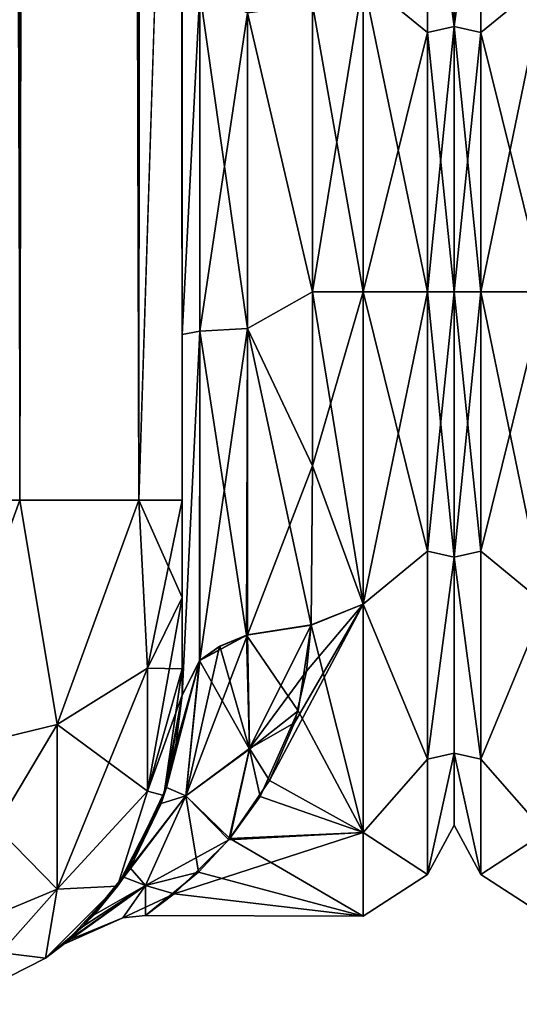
# Model space of a CAD drawing. Extents: x -23 to 700, y -2000 to 0.
# Tile 78 of 210: x 627 to 647, y -1999 to -1962. Entities that reach past the tile are written whole.
import ezdxf

# ---------------------------------------------------------------- set-up
doc = ezdxf.new("R2010")
doc.units = 0
doc.header["$LTSCALE"] = 72.417309
for name, color, linetype in [('1002', 7, 'CONTINUOUS'), ('1018', 7, 'CONTINUOUS'), ('1064', 7, 'CONTINUOUS'), ('1065', 7, 'CONTINUOUS'), ('949', 7, 'CONTINUOUS'), ('951', 7, 'CONTINUOUS'), ('952', 7, 'CONTINUOUS'), ('953', 7, 'CONTINUOUS'), ('959', 7, 'CONTINUOUS'), ('963', 7, 'CONTINUOUS'), ('984', 7, 'CONTINUOUS'), ('985', 7, 'CONTINUOUS'), ('986', 7, 'CONTINUOUS'), ('995', 7, 'CONTINUOUS'), ('996', 7, 'CONTINUOUS'), ('998', 7, 'CONTINUOUS'), ('999', 7, 'CONTINUOUS')]:
    doc.layers.add(name, color=color, linetype=linetype)

msp = doc.modelspace()

# ---------------------------------------------------------------- linework, layer by layer
at = {"layer": '1002', "linetype": 'CONTINUOUS'}
for points in [[(638.5, -1984.816, -20.292), (637.997, -1988.103, -17.796), (636.017, -1985.196, -20.866), (638.5, -1984.816, -20.292)], [(638.5, -1984.795, 20.305), (636.05, -1985.186, 20.85), (636.129, -1989.551, 16.652), (638.5, -1984.795, 20.305)], [(638.322, -1986.585, 19.06), (638.5, -1984.795, 20.305), (636.129, -1989.551, 16.652), (638.322, -1986.585, 19.06)], [(636.05, -1985.186, 20.85), (633.68, -1991.371, 16.13), (636.129, -1989.551, 16.652), (636.05, -1985.186, 20.85)], [(636.05, -1985.186, 20.85), (634.983, -1985.627, 21.549), (633.68, -1991.371, 16.13), (636.05, -1985.186, 20.85)], [(634.997, -1985.62, -21.537), (636.017, -1985.196, -20.866), (636.126, -1989.582, -16.615), (634.997, -1985.62, -21.537)], [(636.017, -1985.196, -20.866), (637.997, -1988.103, -17.796), (636.126, -1989.582, -16.615), (636.017, -1985.196, -20.866)], [(634.983, -1985.627, 21.549), (634.219, -1986.164, 22.398), (633.68, -1991.371, 16.13), (634.983, -1985.627, 21.549)], [(634.208, -1986.175, -22.415), (634.997, -1985.62, -21.537), (636.126, -1989.582, -16.615), (634.208, -1986.175, -22.415)], [(633.302, -1989.42, 22.588), (632.736, -1991.664, 19.648), (634.219, -1986.164, 22.398), (633.302, -1989.42, 22.588)], [(634.219, -1986.164, 22.398), (632.736, -1991.664, 19.648), (633.68, -1991.371, 16.13), (634.219, -1986.164, 22.398)], [(632.936, -1991.047, -20.547), (633.55, -1987.5, -24.51), (634.208, -1986.175, -22.415), (632.936, -1991.047, -20.547)], [(632.936, -1991.047, -20.547), (634.208, -1986.175, -22.415), (633.68, -1991.372, -16.129), (632.936, -1991.047, -20.547)], [(633.55, -1987.5, 24.51), (633.302, -1989.42, 22.588), (634.219, -1986.164, 22.398), (633.55, -1987.5, 24.51)], [(633.68, -1991.372, -16.129), (634.208, -1986.175, -22.415), (636.126, -1989.582, -16.615), (633.68, -1991.372, -16.129)], [(637.857, -1988.567, 17.364), (638.322, -1986.585, 19.06), (636.129, -1989.551, 16.652), (637.857, -1988.567, 17.364)], [(637.997, -1988.103, -17.796), (636.541, -1991.403, -14.125), (636.126, -1989.582, -16.615), (637.997, -1988.103, -17.796)], [(636.902, -1990.783, 14.94), (637.857, -1988.567, 17.364), (636.129, -1989.551, 16.652), (636.902, -1990.783, 14.94)], [(633.68, -1991.371, 16.13), (635.341, -1993.068, 11.494), (636.129, -1989.551, 16.652), (633.68, -1991.371, 16.13)], [(635.38, -1993.019, -11.585), (633.68, -1991.372, -16.129), (636.126, -1989.582, -16.615), (635.38, -1993.019, -11.585)], [(635.341, -1993.068, 11.494), (636.902, -1990.783, 14.94), (636.129, -1989.551, 16.652), (635.341, -1993.068, 11.494)], [(636.541, -1991.403, -14.125), (635.38, -1993.019, -11.585), (636.126, -1989.582, -16.615), (636.541, -1991.403, -14.125)], [(631.305, -1994.502, -14.174), (632.936, -1991.047, -20.547), (633.68, -1991.372, -16.129), (631.305, -1994.502, -14.174)], [(632.132, -1994.816, -8.373), (631.305, -1994.502, -14.174), (633.68, -1991.372, -16.129), (632.132, -1994.816, -8.373)], [(632.736, -1991.664, 19.648), (631.542, -1994.138, 15.045), (633.68, -1991.371, 16.13), (632.736, -1991.664, 19.648)], [(633.68, -1991.371, 16.13), (631.542, -1994.138, 15.045), (632.133, -1994.815, 8.376), (633.68, -1991.371, 16.13)], [(634.17, -1994.314, -8.837), (632.132, -1994.816, -8.373), (633.68, -1991.372, -16.129), (634.17, -1994.314, -8.837)], [(635.341, -1993.068, 11.494), (633.68, -1991.371, 16.13), (632.133, -1994.815, 8.376), (635.341, -1993.068, 11.494)], [(635.38, -1993.019, -11.585), (634.17, -1994.314, -8.837), (633.68, -1991.372, -16.129), (635.38, -1993.019, -11.585)], [(633.237, -1995.137, 6.378), (635.341, -1993.068, 11.494), (632.133, -1994.815, 8.376), (633.237, -1995.137, 6.378)], [(631.542, -1994.138, 15.045), (629.727, -1996.4, 7.706), (632.133, -1994.815, 8.376), (631.542, -1994.138, 15.045)], [(630.158, -1995.953, -9.678), (631.305, -1994.502, -14.174), (632.132, -1994.816, -8.373), (630.158, -1995.953, -9.678)], [(634.17, -1994.314, -8.837), (632.129, -1995.975, -1.1), (632.132, -1994.816, -8.373), (634.17, -1994.314, -8.837)], [(629.727, -1996.4, 7.706), (628.991, -1997.071, 2.445), (632.133, -1994.815, 8.376), (629.727, -1996.4, 7.706)], [(632.133, -1994.815, 8.376), (628.991, -1997.071, 2.445), (631.259, -1996.069, 0.003), (632.133, -1994.815, 8.376)], [(629.128, -1996.954, -3.878), (630.158, -1995.953, -9.678), (632.132, -1994.816, -8.373), (629.128, -1996.954, -3.878)], [(631.259, -1996.069, 0.003), (629.128, -1996.954, -3.878), (632.132, -1994.816, -8.373), (631.259, -1996.069, 0.003)], [(633.237, -1995.137, 6.378), (632.133, -1994.815, 8.376), (631.259, -1996.069, 0.003), (633.237, -1995.137, 6.378)], [(632.129, -1995.975, -1.1), (631.259, -1996.069, 0.003), (632.132, -1994.816, -8.373), (632.129, -1995.975, -1.1)], [(632.129, -1995.975, -1.1), (633.237, -1995.137, 6.378), (631.259, -1996.069, 0.003), (632.129, -1995.975, -1.1)], [(628.991, -1997.071, 2.445), (629.128, -1996.954, -3.878), (631.259, -1996.069, 0.003), (628.991, -1997.071, 2.445)]]:
    msp.add_3dface(points, dxfattribs=at)
at = {"layer": '1018', "linetype": 'CONTINUOUS'}
for points in [[(644, -1951.5, 0), (644, -1954.269, -10.281), (644, -1992.5, 0), (644, -1951.5, 0)], [(644, -1954.269, 10.281), (644, -1951.5, 0), (644, -1989.731, 10.281), (644, -1954.269, 10.281)], [(644, -1989.731, 10.281), (644, -1951.5, 0), (644, -1992.5, 0), (644, -1989.731, 10.281)], [(644, -1954.269, -10.281), (644, -1961.796, -17.773), (644, -1989.731, -10.281), (644, -1954.269, -10.281)], [(644, -1992.5, 0), (644, -1954.269, -10.281), (644, -1989.731, -10.281), (644, -1992.5, 0)], [(644, -1961.797, 17.773), (644, -1954.269, 10.281), (644, -1982.204, 17.773), (644, -1961.797, 17.773)], [(644, -1982.204, 17.773), (644, -1954.269, 10.281), (644, -1989.731, 10.281), (644, -1982.204, 17.773)], [(644, -1961.796, -17.773), (644, -1972, -20.5), (644, -1982.203, -17.773), (644, -1961.796, -17.773)], [(644, -1989.731, -10.281), (644, -1961.796, -17.773), (644, -1982.203, -17.773), (644, -1989.731, -10.281)], [(644, -1972, 20.5), (644, -1961.797, 17.773), (644, -1982.204, 17.773), (644, -1972, 20.5)]]:
    msp.add_3dface(points, dxfattribs=at)
at = {"layer": '1064', "linetype": 'CONTINUOUS'}
for points in [[(644, -1961.796, -17.773), (644, -1954.269, -10.281), (645.025, -1954.038, -14.325), (644, -1961.796, -17.773)], [(645.025, -1962.032, -20.7), (644, -1961.796, -17.773), (645.025, -1954.038, -14.325), (645.025, -1962.032, -20.7)], [(644, -1954.269, 10.281), (644, -1961.797, 17.773), (645.025, -1954.038, 14.325), (644, -1954.269, 10.281)], [(645.025, -1954.038, 14.325), (644, -1961.797, 17.773), (645.025, -1962.032, 20.7), (645.025, -1954.038, 14.325)], [(647.5, -1960, 20.785), (645.025, -1954.038, 14.325), (645.025, -1962.032, 20.7), (647.5, -1960, 20.785)], [(647.5, -1960, -20.785), (645.025, -1962.032, -20.7), (645.025, -1954.038, -14.325), (647.5, -1960, -20.785)], [(647.5, -1960, -20.785), (647.5, -1972, -24), (645.025, -1962.032, -20.7), (647.5, -1960, -20.785)], [(647.5, -1972, 24), (647.5, -1960, 20.785), (645.025, -1972, 22.975), (647.5, -1972, 24)], [(647.5, -1960, 20.785), (645.025, -1962.032, 20.7), (645.025, -1972, 22.975), (647.5, -1960, 20.785)], [(644, -1972, -20.5), (644, -1961.796, -17.773), (645.025, -1972, -22.975), (644, -1972, -20.5)], [(645.025, -1972, -22.975), (644, -1961.796, -17.773), (645.025, -1962.032, -20.7), (645.025, -1972, -22.975)], [(644, -1961.797, 17.773), (644, -1972, 20.5), (645.025, -1962.032, 20.7), (644, -1961.797, 17.773)], [(645.025, -1962.032, 20.7), (644, -1972, 20.5), (645.025, -1972, 22.975), (645.025, -1962.032, 20.7)], [(647.5, -1972, -24), (645.025, -1972, -22.975), (645.025, -1962.032, -20.7), (647.5, -1972, -24)]]:
    msp.add_3dface(points, dxfattribs=at)
at = {"layer": '1065', "linetype": 'CONTINUOUS'}
for points in [[(644, -1982.203, -17.773), (644, -1972, -20.5), (645.025, -1981.968, -20.7), (644, -1982.203, -17.773)], [(644, -1972, -20.5), (645.025, -1972, -22.975), (645.025, -1981.968, -20.7), (644, -1972, -20.5)], [(644, -1972, 20.5), (644, -1982.204, 17.773), (645.025, -1972, 22.975), (644, -1972, 20.5)], [(645.025, -1972, 22.975), (644, -1982.204, 17.773), (645.025, -1981.968, 20.7), (645.025, -1972, 22.975)], [(647.5, -1972, -24), (647.5, -1984, -20.785), (645.025, -1972, -22.975), (647.5, -1972, -24)], [(645.025, -1972, -22.975), (647.5, -1984, -20.785), (645.025, -1981.968, -20.7), (645.025, -1972, -22.975)], [(647.5, -1984, 20.785), (647.5, -1972, 24), (645.025, -1981.968, 20.7), (647.5, -1984, 20.785)], [(647.5, -1972, 24), (645.025, -1972, 22.975), (645.025, -1981.968, 20.7), (647.5, -1972, 24)], [(645.025, -1981.968, 20.7), (644, -1982.204, 17.773), (645.025, -1989.962, 14.325), (645.025, -1981.968, 20.7)], [(645.025, -1989.962, -14.325), (644, -1982.203, -17.773), (645.025, -1981.968, -20.7), (645.025, -1989.962, -14.325)], [(647.5, -1984, -20.785), (645.025, -1989.962, -14.325), (645.025, -1981.968, -20.7), (647.5, -1984, -20.785)], [(647.5, -1984, 20.785), (645.025, -1981.968, 20.7), (645.025, -1989.962, 14.325), (647.5, -1984, 20.785)], [(644, -1989.731, -10.281), (644, -1982.203, -17.773), (645.025, -1989.962, -14.325), (644, -1989.731, -10.281)], [(644, -1982.204, 17.773), (644, -1989.731, 10.281), (645.025, -1989.962, 14.325), (644, -1982.204, 17.773)], [(647.5, -1984, -20.785), (647.5, -1992.785, -12), (645.025, -1989.962, -14.325), (647.5, -1984, -20.785)], [(647.5, -1992.785, 12), (647.5, -1984, 20.785), (645.025, -1989.962, 14.325), (647.5, -1992.785, 12)], [(644, -1989.731, 10.281), (644, -1992.5, 0), (645.025, -1994.399, 5.112), (644, -1989.731, 10.281)], [(645.025, -1989.962, 14.325), (644, -1989.731, 10.281), (645.025, -1994.399, 5.112), (645.025, -1989.962, 14.325)], [(644, -1992.5, 0), (644, -1989.731, -10.281), (645.025, -1994.399, -5.112), (644, -1992.5, 0)], [(645.025, -1994.399, -5.112), (644, -1989.731, -10.281), (645.025, -1989.962, -14.325), (645.025, -1994.399, -5.112)], [(647.5, -1992.785, -12), (645.025, -1994.399, -5.112), (645.025, -1989.962, -14.325), (647.5, -1992.785, -12)], [(647.5, -1992.785, 12), (645.025, -1989.962, 14.325), (645.025, -1994.399, 5.112), (647.5, -1992.785, 12)], [(645.025, -1994.399, 5.112), (644, -1992.5, 0), (645.025, -1994.399, -5.112), (645.025, -1994.399, 5.112)], [(647.5, -1992.785, -12), (647.5, -1996, 0), (645.025, -1994.399, -5.112), (647.5, -1992.785, -12)], [(647.5, -1996, 0), (647.5, -1992.785, 12), (645.025, -1994.399, 5.112), (647.5, -1996, 0)], [(647.5, -1996, 0), (645.025, -1994.399, 5.112), (645.025, -1994.399, -5.112), (647.5, -1996, 0)]]:
    msp.add_3dface(points, dxfattribs=at)
at = {"layer": '949', "linetype": 'CONTINUOUS'}
for points in [[(633.55, -1980, 41), (633.55, -1983.743, 39.994), (633.55, -1928.15, 41), (633.55, -1980, 41)], [(633.55, -1928.15, 41), (633.55, -1983.743, 39.994), (633.55, -1936.803, 39.077), (633.55, -1928.15, 41)], [(633.55, -1928.15, -41), (633.55, -1936.813, -39.073), (633.55, -1980, -41), (633.55, -1928.15, -41)], [(633.55, -1983.743, 39.994), (633.55, -1986.496, 37.24), (633.55, -1936.803, 39.077), (633.55, -1983.743, 39.994)], [(633.55, -1936.803, 39.077), (633.55, -1986.496, 37.24), (633.55, -1943.895, 33.628), (633.55, -1936.803, 39.077)], [(633.55, -1936.813, -39.073), (633.55, -1943.909, -33.611), (633.55, -1986.496, -37.24), (633.55, -1936.813, -39.073)], [(633.55, -1980, -41), (633.55, -1936.813, -39.073), (633.55, -1983.743, -39.994), (633.55, -1980, -41)], [(633.55, -1983.743, -39.994), (633.55, -1936.813, -39.073), (633.55, -1986.496, -37.24), (633.55, -1983.743, -39.994)], [(633.55, -1986.496, 37.24), (633.55, -1987.5, 33.5), (633.55, -1943.895, 33.628), (633.55, -1986.496, 37.24)], [(633.55, -1943.895, 33.628), (633.55, -1987.5, 33.5), (633.55, -1973.631, 28.949), (633.55, -1943.895, 33.628)], [(633.55, -1959.358, 26.092), (633.55, -1943.895, 33.628), (633.55, -1973.631, 28.949), (633.55, -1959.358, 26.092)], [(633.55, -1943.909, -33.611), (633.55, -1947.99, -25.644), (633.55, -1987.5, -33.5), (633.55, -1943.909, -33.611)], [(633.55, -1986.496, -37.24), (633.55, -1943.909, -33.611), (633.55, -1987.5, -33.5), (633.55, -1986.496, -37.24)], [(633.55, -1987.5, -33.5), (633.55, -1947.99, -25.644), (633.55, -1973.632, -28.948), (633.55, -1987.5, -33.5)], [(633.55, -1973.632, -28.948), (633.55, -1947.99, -25.644), (633.55, -1959.359, -26.093), (633.55, -1973.632, -28.948)], [(633.55, -1987.5, 33.5), (633.55, -1987.5, 24.51), (633.55, -1973.631, 28.949), (633.55, -1987.5, 33.5)], [(633.55, -1987.5, -24.51), (633.55, -1987.5, -33.5), (633.55, -1973.632, -28.948), (633.55, -1987.5, -24.51)]]:
    msp.add_3dface(points, dxfattribs=at)
at = {"layer": '951', "linetype": 'CONTINUOUS'}
for points in [[(644, -1951.5, 0), (644, -1954.269, 10.281), (644, -1992.5, 0), (644, -1951.5, 0)], [(644, -1954.269, -10.281), (644, -1951.5, 0), (644, -1989.731, -10.281), (644, -1954.269, -10.281)], [(644, -1989.731, -10.281), (644, -1951.5, 0), (644, -1992.5, 0), (644, -1989.731, -10.281)], [(644, -1954.269, 10.281), (644, -1961.796, 17.773), (644, -1989.731, 10.281), (644, -1954.269, 10.281)], [(644, -1992.5, 0), (644, -1954.269, 10.281), (644, -1989.731, 10.281), (644, -1992.5, 0)], [(644, -1961.797, -17.773), (644, -1954.269, -10.281), (644, -1982.204, -17.773), (644, -1961.797, -17.773)], [(644, -1982.204, -17.773), (644, -1954.269, -10.281), (644, -1989.731, -10.281), (644, -1982.204, -17.773)], [(644, -1961.796, 17.773), (644, -1972, 20.5), (644, -1982.203, 17.773), (644, -1961.796, 17.773)], [(644, -1989.731, 10.281), (644, -1961.796, 17.773), (644, -1982.203, 17.773), (644, -1989.731, 10.281)], [(644, -1972, -20.5), (644, -1961.797, -17.773), (644, -1982.204, -17.773), (644, -1972, -20.5)]]:
    msp.add_3dface(points, dxfattribs=at)
at = {"layer": '952', "linetype": 'CONTINUOUS'}
for points in [[(638.553, -1978.68, 23.052), (640.5, -1972, 24), (638.55, -1972, 24), (638.553, -1978.68, 23.052)], [(640.5, -1972, -24), (640.5, -1984, -20.785), (638.55, -1972, -24), (640.5, -1972, -24)], [(638.55, -1972, -24), (640.5, -1984, -20.785), (638.553, -1978.684, -23.05), (638.55, -1972, -24)], [(640.5, -1984, 20.785), (640.5, -1972, 24), (638.553, -1978.68, 23.052), (640.5, -1984, 20.785)], [(638.5, -1984.795, 20.305), (640.5, -1984, 20.785), (638.553, -1978.68, 23.052), (638.5, -1984.795, 20.305)], [(638.553, -1978.684, -23.05), (640.5, -1984, -20.785), (638.5, -1984.816, -20.292), (638.553, -1978.684, -23.05)], [(640.5, -1992.785, 12), (640.5, -1984, 20.785), (636.902, -1990.783, 14.94), (640.5, -1992.785, 12)], [(636.902, -1990.783, 14.94), (640.5, -1984, 20.785), (637.857, -1988.567, 17.364), (636.902, -1990.783, 14.94)], [(637.857, -1988.567, 17.364), (640.5, -1984, 20.785), (638.322, -1986.585, 19.06), (637.857, -1988.567, 17.364)], [(638.322, -1986.585, 19.06), (640.5, -1984, 20.785), (638.5, -1984.795, 20.305), (638.322, -1986.585, 19.06)], [(640.5, -1984, -20.785), (640.5, -1992.785, -12), (638.5, -1984.816, -20.292), (640.5, -1984, -20.785)], [(638.5, -1984.816, -20.292), (640.5, -1992.785, -12), (637.997, -1988.103, -17.796), (638.5, -1984.816, -20.292)], [(637.997, -1988.103, -17.796), (640.5, -1992.785, -12), (636.541, -1991.403, -14.125), (637.997, -1988.103, -17.796)], [(635.341, -1993.068, 11.494), (640.5, -1992.785, 12), (636.902, -1990.783, 14.94), (635.341, -1993.068, 11.494)], [(636.541, -1991.403, -14.125), (640.5, -1992.785, -12), (635.38, -1993.019, -11.585), (636.541, -1991.403, -14.125)], [(640.5, -1996, 0), (640.5, -1992.785, 12), (633.237, -1995.137, 6.378), (640.5, -1996, 0)], [(633.237, -1995.137, 6.378), (640.5, -1992.785, 12), (635.341, -1993.068, 11.494), (633.237, -1995.137, 6.378)], [(640.5, -1992.785, -12), (640.5, -1996, 0), (635.38, -1993.019, -11.585), (640.5, -1992.785, -12)], [(635.38, -1993.019, -11.585), (640.5, -1996, 0), (634.17, -1994.314, -8.837), (635.38, -1993.019, -11.585)], [(634.17, -1994.314, -8.837), (640.5, -1996, 0), (632.129, -1995.975, -1.1), (634.17, -1994.314, -8.837)], [(632.129, -1995.975, -1.1), (640.5, -1996, 0), (633.237, -1995.137, 6.378), (632.129, -1995.975, -1.1)]]:
    msp.add_3dface(points, dxfattribs=at)
at = {"layer": '953', "linetype": 'CONTINUOUS'}
for points in [[(638.55, -1972, 24), (640.5, -1972, 24), (640.5, -1960, 20.785), (638.55, -1972, 24)], [(638.55, -1972, 24), (640.5, -1960, 20.785), (638.553, -1960.946, 21.303), (638.55, -1972, 24)], [(640.5, -1960, -20.785), (640.5, -1972, -24), (638.553, -1960.946, -21.303), (640.5, -1960, -20.785)], [(640.5, -1972, -24), (638.55, -1972, -24), (638.553, -1960.946, -21.303), (640.5, -1972, -24)]]:
    msp.add_3dface(points, dxfattribs=at)
at = {"layer": '959', "linetype": 'CONTINUOUS'}
for points in [[(627.3, -1980, -51.825), (621.05, -1980, -53.5), (627.3, -20, -51.825), (627.3, -1980, -51.825)], [(631.875, -1980, -47.25), (627.3, -1980, -51.825), (631.875, -20, -47.25), (631.875, -1980, -47.25)], [(631.875, -20, -47.25), (627.3, -1980, -51.825), (627.3, -20, -51.825), (631.875, -20, -47.25)], [(633.55, -20, -41), (633.55, -71.85, -41), (631.875, -1980, -47.25), (633.55, -20, -41)], [(633.55, -20, -41), (631.875, -1980, -47.25), (631.875, -20, -47.25), (633.55, -20, -41)], [(633.55, -71.85, -41), (633.55, -1928.15, -41), (631.875, -1980, -47.25), (633.55, -71.85, -41)], [(633.55, -1928.15, -41), (633.55, -1980, -41), (631.875, -1980, -47.25), (633.55, -1928.15, -41)]]:
    msp.add_3dface(points, dxfattribs=at)
at = {"layer": '963', "linetype": 'CONTINUOUS'}
for points in [[(627.3, -20, 51.825), (621.05, -20, 53.5), (627.3, -1980, 51.825), (627.3, -20, 51.825)], [(631.875, -20, 47.25), (627.3, -20, 51.825), (631.875, -1980, 47.25), (631.875, -20, 47.25)], [(631.875, -1980, 47.25), (627.3, -20, 51.825), (627.3, -1980, 51.825), (631.875, -1980, 47.25)], [(633.55, -1980, 41), (633.55, -1928.15, 41), (631.875, -20, 47.25), (633.55, -1980, 41)], [(633.55, -1980, 41), (631.875, -20, 47.25), (631.875, -1980, 47.25), (633.55, -1980, 41)]]:
    msp.add_3dface(points, dxfattribs=at)
at = {"layer": '984', "linetype": 'CONTINUOUS'}
for points in [[(628.744, -1988.636, 48.459), (627.3, -1980, 51.825), (623.732, -1989.843, 50.549), (628.744, -1988.636, 48.459)], [(631.875, -1980, 47.25), (627.3, -1980, 51.825), (628.744, -1988.636, 48.459), (631.875, -1980, 47.25)], [(632.212, -1986.462, 44.692), (631.875, -1980, 47.25), (628.744, -1988.636, 48.459), (632.212, -1986.462, 44.692)], [(633.55, -1983.743, 39.994), (633.55, -1980, 41), (631.875, -1980, 47.25), (633.55, -1983.743, 39.994)], [(633.55, -1983.743, 39.994), (631.875, -1980, 47.25), (632.212, -1986.462, 44.692), (633.55, -1983.743, 39.994)], [(633.55, -1986.496, 37.24), (633.55, -1983.743, 39.994), (632.212, -1986.462, 44.692), (633.55, -1986.496, 37.24)], [(632.212, -1986.462, 44.692), (628.744, -1988.636, 48.459), (632.212, -1991.196, 39.956), (632.212, -1986.462, 44.692)], [(633.55, -1986.496, 37.24), (632.212, -1986.462, 44.692), (632.212, -1991.196, 39.956), (633.55, -1986.496, 37.24)], [(633.55, -1987.5, 33.5), (633.55, -1986.496, 37.24), (632.212, -1991.196, 39.956), (633.55, -1987.5, 33.5)], [(632.838, -1991.363, 33.5), (633.55, -1987.5, 33.5), (632.212, -1991.196, 39.956), (632.838, -1991.363, 33.5)], [(628.744, -1988.636, 48.459), (623.732, -1989.843, 50.549), (628.744, -1994.963, 42.129), (628.744, -1988.636, 48.459)], [(628.744, -1988.636, 48.459), (628.744, -1994.963, 42.129), (632.212, -1991.196, 39.956), (628.744, -1988.636, 48.459)], [(623.732, -1989.843, 50.549), (623.732, -1997.054, 43.334), (628.744, -1994.963, 42.129), (623.732, -1989.843, 50.549)], [(628.744, -1994.963, 42.129), (631.063, -1994.847, 33.5), (632.212, -1991.196, 39.956), (628.744, -1994.963, 42.129)], [(631.063, -1994.847, 33.5), (632.838, -1991.363, 33.5), (632.212, -1991.196, 39.956), (631.063, -1994.847, 33.5)], [(628.297, -1997.613, 33.5), (631.063, -1994.847, 33.5), (628.744, -1994.963, 42.129), (628.297, -1997.613, 33.5)], [(623.732, -1997.054, 43.334), (628.297, -1997.613, 33.5), (628.744, -1994.963, 42.129), (623.732, -1997.054, 43.334)], [(624.813, -1999.388, 33.5), (628.297, -1997.613, 33.5), (623.732, -1997.054, 43.334), (624.813, -1999.388, 33.5)]]:
    msp.add_3dface(points, dxfattribs=at)
at = {"layer": '985', "linetype": 'CONTINUOUS'}
for points in [[(633.55, -1987.5, 24.51), (633.55, -1987.5, 33.5), (632.838, -1991.363, 33.5), (633.55, -1987.5, 24.51)], [(633.55, -1987.5, 24.51), (632.838, -1991.363, 33.5), (633.302, -1989.42, 22.588), (633.55, -1987.5, 24.51)], [(633.55, -1987.5, -33.5), (632.936, -1991.047, -20.547), (632.838, -1991.363, -33.5), (633.55, -1987.5, -33.5)], [(633.55, -1987.5, -33.5), (633.55, -1987.5, -24.51), (632.936, -1991.047, -20.547), (633.55, -1987.5, -33.5)], [(633.302, -1989.42, 22.588), (632.838, -1991.363, 33.5), (632.736, -1991.664, 19.648), (633.302, -1989.42, 22.588)], [(632.936, -1991.047, -20.547), (631.305, -1994.502, -14.174), (632.838, -1991.363, -33.5), (632.936, -1991.047, -20.547)], [(632.838, -1991.363, 33.5), (631.063, -1994.847, 33.5), (632.736, -1991.664, 19.648), (632.838, -1991.363, 33.5)], [(632.838, -1991.363, -33.5), (631.305, -1994.502, -14.174), (631.063, -1994.847, -33.5), (632.838, -1991.363, -33.5)], [(632.736, -1991.664, 19.648), (631.063, -1994.847, 33.5), (631.542, -1994.138, 15.045), (632.736, -1991.664, 19.648)], [(631.542, -1994.138, 15.045), (631.063, -1994.847, 33.5), (629.727, -1996.4, 7.706), (631.542, -1994.138, 15.045)], [(631.305, -1994.502, -14.174), (630.158, -1995.953, -9.678), (631.063, -1994.847, -33.5), (631.305, -1994.502, -14.174)], [(631.063, -1994.847, 33.5), (628.297, -1997.613, 33.5), (629.727, -1996.4, 7.706), (631.063, -1994.847, 33.5)], [(631.063, -1994.847, -33.5), (629.128, -1996.954, -3.878), (628.297, -1997.613, -33.5), (631.063, -1994.847, -33.5)], [(630.158, -1995.953, -9.678), (629.128, -1996.954, -3.878), (631.063, -1994.847, -33.5), (630.158, -1995.953, -9.678)], [(629.727, -1996.4, 7.706), (628.297, -1997.613, 33.5), (628.991, -1997.071, 2.445), (629.727, -1996.4, 7.706)], [(629.128, -1996.954, -3.878), (628.991, -1997.071, 2.445), (628.297, -1997.613, -33.5), (629.128, -1996.954, -3.878)], [(628.991, -1997.071, 2.445), (628.297, -1997.613, 33.5), (628.297, -1997.613, -33.5), (628.991, -1997.071, 2.445)], [(628.297, -1997.613, 33.5), (624.813, -1999.388, 33.5), (628.297, -1997.613, -33.5), (628.297, -1997.613, 33.5)], [(628.297, -1997.613, -33.5), (624.813, -1999.388, 33.5), (624.813, -1999.388, -33.5), (628.297, -1997.613, -33.5)]]:
    msp.add_3dface(points, dxfattribs=at)
at = {"layer": '986', "linetype": 'CONTINUOUS'}
for points in [[(621.05, -1980, -53.5), (627.3, -1980, -51.825), (623.732, -1989.843, -50.549), (621.05, -1980, -53.5)], [(623.732, -1989.843, -50.549), (627.3, -1980, -51.825), (628.744, -1988.636, -48.459), (623.732, -1989.843, -50.549)], [(627.3, -1980, -51.825), (631.875, -1980, -47.25), (628.744, -1988.636, -48.459), (627.3, -1980, -51.825)], [(628.744, -1988.636, -48.459), (631.875, -1980, -47.25), (632.212, -1986.462, -44.692), (628.744, -1988.636, -48.459)], [(631.875, -1980, -47.25), (633.55, -1980, -41), (632.212, -1986.462, -44.692), (631.875, -1980, -47.25)], [(633.55, -1980, -41), (633.55, -1983.743, -39.994), (632.212, -1986.462, -44.692), (633.55, -1980, -41)], [(633.55, -1983.743, -39.994), (633.55, -1986.496, -37.24), (632.212, -1991.196, -39.956), (633.55, -1983.743, -39.994)], [(633.55, -1983.743, -39.994), (632.212, -1991.196, -39.956), (632.212, -1986.462, -44.692), (633.55, -1983.743, -39.994)], [(632.212, -1991.196, -39.956), (628.744, -1994.963, -42.129), (632.212, -1986.462, -44.692), (632.212, -1991.196, -39.956)], [(628.744, -1994.963, -42.129), (628.744, -1988.636, -48.459), (632.212, -1986.462, -44.692), (628.744, -1994.963, -42.129)], [(633.55, -1986.496, -37.24), (632.838, -1991.363, -33.5), (632.212, -1991.196, -39.956), (633.55, -1986.496, -37.24)], [(633.55, -1986.496, -37.24), (633.55, -1987.5, -33.5), (632.838, -1991.363, -33.5), (633.55, -1986.496, -37.24)], [(628.744, -1994.963, -42.129), (623.732, -1997.054, -43.334), (628.744, -1988.636, -48.459), (628.744, -1994.963, -42.129)], [(623.732, -1997.054, -43.334), (623.732, -1989.843, -50.549), (628.744, -1988.636, -48.459), (623.732, -1997.054, -43.334)], [(632.212, -1991.196, -39.956), (631.063, -1994.847, -33.5), (628.744, -1994.963, -42.129), (632.212, -1991.196, -39.956)], [(632.838, -1991.363, -33.5), (631.063, -1994.847, -33.5), (632.212, -1991.196, -39.956), (632.838, -1991.363, -33.5)], [(631.063, -1994.847, -33.5), (628.297, -1997.613, -33.5), (628.744, -1994.963, -42.129), (631.063, -1994.847, -33.5)], [(628.744, -1994.963, -42.129), (624.813, -1999.388, -33.5), (623.732, -1997.054, -43.334), (628.744, -1994.963, -42.129)], [(628.297, -1997.613, -33.5), (624.813, -1999.388, -33.5), (628.744, -1994.963, -42.129), (628.297, -1997.613, -33.5)]]:
    msp.add_3dface(points, dxfattribs=at)
at = {"layer": '995', "linetype": 'CONTINUOUS'}
for points in [[(633.55, -1973.632, -28.948), (633.55, -1959.359, -26.093), (634.221, -1960.476, -23.861), (633.55, -1973.632, -28.948)], [(634.221, -1973.509, -26.456), (633.55, -1973.632, -28.948), (634.221, -1960.476, -23.861), (634.221, -1973.509, -26.456)], [(634.221, -1973.509, -26.456), (634.221, -1960.476, -23.861), (636.055, -1973.405, -24.627), (634.221, -1973.509, -26.456)], [(636.055, -1973.405, -24.627), (634.221, -1960.476, -23.861), (636.055, -1961.272, -22.212), (636.055, -1973.405, -24.627)], [(638.553, -1960.946, -21.303), (638.55, -1972, -24), (636.055, -1961.272, -22.212), (638.553, -1960.946, -21.303)], [(638.55, -1972, -24), (636.055, -1973.405, -24.627), (636.055, -1961.272, -22.212), (638.55, -1972, -24)], [(638.55, -1972, -24), (638.553, -1978.684, -23.05), (636.055, -1973.405, -24.627), (638.55, -1972, -24)], [(633.55, -1987.5, -24.51), (633.55, -1973.632, -28.948), (634.221, -1973.509, -26.456), (633.55, -1987.5, -24.51)], [(634.208, -1986.175, -22.415), (633.55, -1987.5, -24.51), (634.221, -1973.509, -26.456), (634.208, -1986.175, -22.415)], [(634.208, -1986.175, -22.415), (634.221, -1973.509, -26.456), (636.017, -1985.196, -20.866), (634.208, -1986.175, -22.415)], [(636.017, -1985.196, -20.866), (634.221, -1973.509, -26.456), (636.055, -1973.405, -24.627), (636.017, -1985.196, -20.866)], [(638.5, -1984.816, -20.292), (636.017, -1985.196, -20.866), (636.055, -1973.405, -24.627), (638.5, -1984.816, -20.292)], [(638.553, -1978.684, -23.05), (638.5, -1984.816, -20.292), (636.055, -1973.405, -24.627), (638.553, -1978.684, -23.05)], [(634.997, -1985.62, -21.537), (634.208, -1986.175, -22.415), (636.017, -1985.196, -20.866), (634.997, -1985.62, -21.537)]]:
    msp.add_3dface(points, dxfattribs=at)
at = {"layer": '996', "linetype": 'CONTINUOUS'}
for points in [[(633.55, -1959.358, 26.092), (633.55, -1973.631, 28.949), (634.221, -1960.476, 23.861), (633.55, -1959.358, 26.092)], [(634.221, -1960.476, 23.861), (633.55, -1973.631, 28.949), (634.221, -1973.509, 26.456), (634.221, -1960.476, 23.861)], [(634.221, -1960.476, 23.861), (634.221, -1973.509, 26.456), (636.055, -1961.272, 22.212), (634.221, -1960.476, 23.861)], [(638.55, -1972, 24), (638.553, -1960.946, 21.303), (636.055, -1961.272, 22.212), (638.55, -1972, 24)], [(636.055, -1961.272, 22.212), (634.221, -1973.509, 26.456), (636.055, -1973.405, 24.627), (636.055, -1961.272, 22.212)], [(638.55, -1972, 24), (636.055, -1961.272, 22.212), (636.055, -1973.405, 24.627), (638.55, -1972, 24)], [(638.553, -1978.68, 23.052), (638.55, -1972, 24), (636.055, -1973.405, 24.627), (638.553, -1978.68, 23.052)], [(633.55, -1973.631, 28.949), (633.55, -1987.5, 24.51), (634.221, -1973.509, 26.456), (633.55, -1973.631, 28.949)], [(634.221, -1973.509, 26.456), (633.55, -1987.5, 24.51), (634.219, -1986.164, 22.398), (634.221, -1973.509, 26.456)], [(634.221, -1973.509, 26.456), (634.219, -1986.164, 22.398), (636.055, -1973.405, 24.627), (634.221, -1973.509, 26.456)], [(636.055, -1973.405, 24.627), (634.219, -1986.164, 22.398), (636.05, -1985.186, 20.85), (636.055, -1973.405, 24.627)], [(638.553, -1978.68, 23.052), (636.055, -1973.405, 24.627), (636.05, -1985.186, 20.85), (638.553, -1978.68, 23.052)], [(638.5, -1984.795, 20.305), (638.553, -1978.68, 23.052), (636.05, -1985.186, 20.85), (638.5, -1984.795, 20.305)], [(636.05, -1985.186, 20.85), (634.219, -1986.164, 22.398), (634.983, -1985.627, 21.549), (636.05, -1985.186, 20.85)]]:
    msp.add_3dface(points, dxfattribs=at)
at = {"layer": '998', "linetype": 'CONTINUOUS'}
for points in [[(640.5, -1960, -20.785), (642.975, -1954.038, -14.325), (642.975, -1962.032, -20.7), (640.5, -1960, -20.785)], [(640.5, -1960, 20.785), (642.975, -1962.032, 20.7), (642.975, -1954.038, 14.325), (640.5, -1960, 20.785)], [(644, -1961.796, 17.773), (644, -1954.269, 10.281), (642.975, -1954.038, 14.325), (644, -1961.796, 17.773)], [(642.975, -1962.032, 20.7), (644, -1961.796, 17.773), (642.975, -1954.038, 14.325), (642.975, -1962.032, 20.7)], [(644, -1954.269, -10.281), (644, -1961.797, -17.773), (642.975, -1954.038, -14.325), (644, -1954.269, -10.281)], [(642.975, -1954.038, -14.325), (644, -1961.797, -17.773), (642.975, -1962.032, -20.7), (642.975, -1954.038, -14.325)], [(640.5, -1960, 20.785), (640.5, -1972, 24), (642.975, -1962.032, 20.7), (640.5, -1960, 20.785)], [(640.5, -1972, -24), (640.5, -1960, -20.785), (642.975, -1972, -22.975), (640.5, -1972, -24)], [(640.5, -1960, -20.785), (642.975, -1962.032, -20.7), (642.975, -1972, -22.975), (640.5, -1960, -20.785)], [(644, -1972, 20.5), (644, -1961.796, 17.773), (642.975, -1972, 22.975), (644, -1972, 20.5)], [(642.975, -1972, 22.975), (644, -1961.796, 17.773), (642.975, -1962.032, 20.7), (642.975, -1972, 22.975)], [(644, -1961.797, -17.773), (644, -1972, -20.5), (642.975, -1962.032, -20.7), (644, -1961.797, -17.773)], [(640.5, -1972, 24), (642.975, -1972, 22.975), (642.975, -1962.032, 20.7), (640.5, -1972, 24)], [(642.975, -1962.032, -20.7), (644, -1972, -20.5), (642.975, -1972, -22.975), (642.975, -1962.032, -20.7)]]:
    msp.add_3dface(points, dxfattribs=at)
at = {"layer": '999', "linetype": 'CONTINUOUS'}
for points in [[(640.5, -1972, 24), (640.5, -1984, 20.785), (642.975, -1972, 22.975), (640.5, -1972, 24)], [(642.975, -1972, 22.975), (640.5, -1984, 20.785), (642.975, -1981.968, 20.7), (642.975, -1972, 22.975)], [(640.5, -1984, -20.785), (640.5, -1972, -24), (642.975, -1981.968, -20.7), (640.5, -1984, -20.785)], [(640.5, -1972, -24), (642.975, -1972, -22.975), (642.975, -1981.968, -20.7), (640.5, -1972, -24)], [(644, -1982.203, 17.773), (644, -1972, 20.5), (642.975, -1981.968, 20.7), (644, -1982.203, 17.773)], [(644, -1972, 20.5), (642.975, -1972, 22.975), (642.975, -1981.968, 20.7), (644, -1972, 20.5)], [(644, -1972, -20.5), (644, -1982.204, -17.773), (642.975, -1972, -22.975), (644, -1972, -20.5)], [(642.975, -1972, -22.975), (644, -1982.204, -17.773), (642.975, -1981.968, -20.7), (642.975, -1972, -22.975)], [(640.5, -1984, 20.785), (642.975, -1989.962, 14.325), (642.975, -1981.968, 20.7), (640.5, -1984, 20.785)], [(640.5, -1984, -20.785), (642.975, -1981.968, -20.7), (642.975, -1989.962, -14.325), (640.5, -1984, -20.785)], [(642.975, -1981.968, -20.7), (644, -1982.204, -17.773), (642.975, -1989.962, -14.325), (642.975, -1981.968, -20.7)], [(642.975, -1989.962, 14.325), (644, -1982.203, 17.773), (642.975, -1981.968, 20.7), (642.975, -1989.962, 14.325)], [(644, -1989.731, 10.281), (644, -1982.203, 17.773), (642.975, -1989.962, 14.325), (644, -1989.731, 10.281)], [(644, -1982.204, -17.773), (644, -1989.731, -10.281), (642.975, -1989.962, -14.325), (644, -1982.204, -17.773)], [(640.5, -1984, 20.785), (640.5, -1992.785, 12), (642.975, -1989.962, 14.325), (640.5, -1984, 20.785)], [(640.5, -1992.785, -12), (640.5, -1984, -20.785), (642.975, -1989.962, -14.325), (640.5, -1992.785, -12)], [(640.5, -1992.785, 12), (642.975, -1994.399, 5.112), (642.975, -1989.962, 14.325), (640.5, -1992.785, 12)], [(640.5, -1992.785, -12), (642.975, -1989.962, -14.325), (642.975, -1994.399, -5.112), (640.5, -1992.785, -12)], [(644, -1989.731, -10.281), (644, -1992.5, 0), (642.975, -1994.399, -5.112), (644, -1989.731, -10.281)], [(642.975, -1989.962, -14.325), (644, -1989.731, -10.281), (642.975, -1994.399, -5.112), (642.975, -1989.962, -14.325)], [(644, -1992.5, 0), (644, -1989.731, 10.281), (642.975, -1994.399, 5.112), (644, -1992.5, 0)], [(642.975, -1994.399, 5.112), (644, -1989.731, 10.281), (642.975, -1989.962, 14.325), (642.975, -1994.399, 5.112)], [(642.975, -1994.399, -5.112), (644, -1992.5, 0), (642.975, -1994.399, 5.112), (642.975, -1994.399, -5.112)], [(640.5, -1992.785, 12), (640.5, -1996, 0), (642.975, -1994.399, 5.112), (640.5, -1992.785, 12)], [(640.5, -1996, 0), (640.5, -1992.785, -12), (642.975, -1994.399, -5.112), (640.5, -1996, 0)], [(640.5, -1996, 0), (642.975, -1994.399, -5.112), (642.975, -1994.399, 5.112), (640.5, -1996, 0)]]:
    msp.add_3dface(points, dxfattribs=at)

doc.saveas('drawing.dxf')
